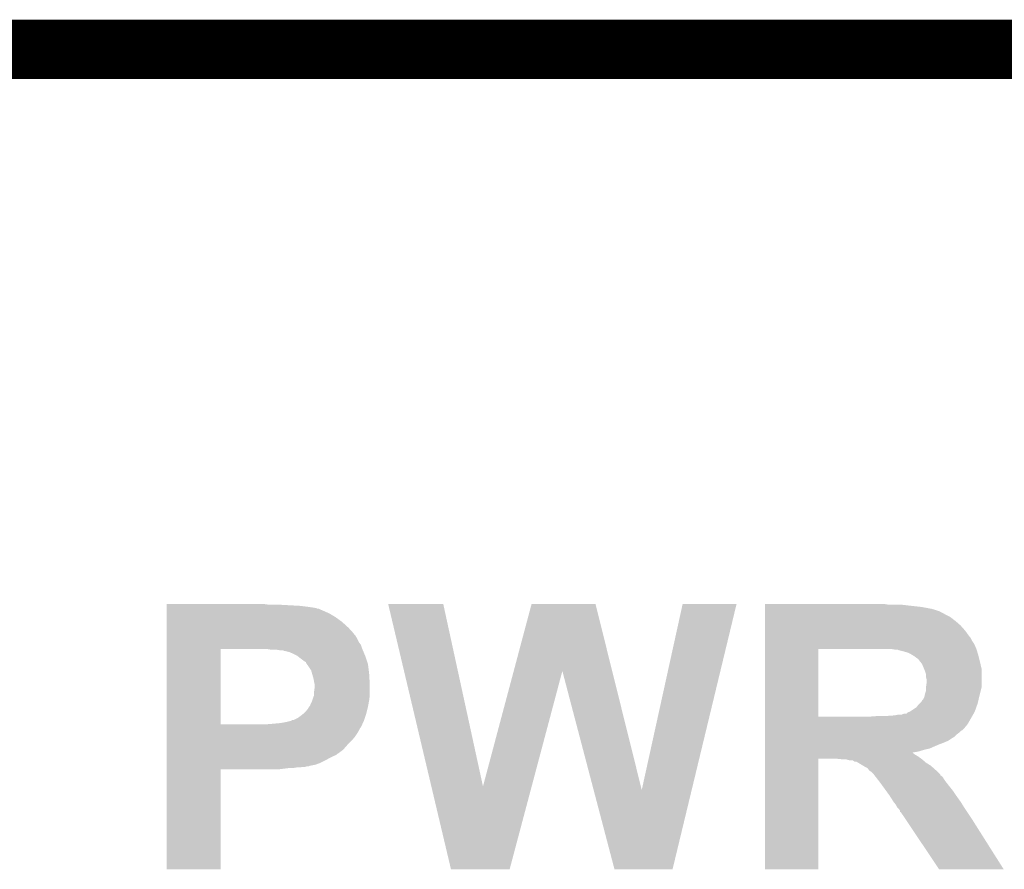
# Model space of a CAD drawing. Extents: x -4 to 126, y -8 to 66.
# Tile 79 of 256: x 16.29 to 20.51, y 61.98 to 65.63. Entities that reach past the tile are written whole.
import ezdxf

# ---------------------------------------------------------------- set-up
doc = ezdxf.new("R2010")
doc.units = 0
doc.layers.add('CLICKER_2_FOR_TMPM4L4A_V104_GKO', color=14, linetype='CONTINUOUS')
doc.layers.add('CLICKER_2_FOR_TMPM4L4A_V104_GTO', color=11, linetype='CONTINUOUS')

msp = doc.modelspace()

# ---------------------------------------------------------------- linework, layer by layer
at = {"layer": 'CLICKER_2_FOR_TMPM4L4A_V104_GKO', "const_width": 0.254}
msp.add_lwpolyline([(-0.5715, 65.50152), (122.22226, 65.50152)], dxfattribs=at)
at = {"layer": 'CLICKER_2_FOR_TMPM4L4A_V104_GTO'}
for points in [[(16.91642, 63.119), (16.916422, 63.12154), (17.353282, 63.119), (17.3355, 63.12154)], [(16.91642, 63.11392), (16.91642, 63.119), (17.4879, 63.11392), (17.39646, 63.119)], [(16.91642, 63.10884), (16.91642, 63.11392), (17.52854, 63.10884), (17.4879, 63.11392)], [(17.86639, 63.121522), (17.866386, 63.121538), (18.102584, 63.121522), (17.866386, 63.121538)], [(18.05145, 62.339308), (17.86639, 63.121522), (18.272784, 62.339308), (18.102584, 63.121522)], [(18.404614, 62.83444), (18.481052, 63.121522), (18.826694, 62.83444), (18.755364, 63.121522)], [(18.481052, 63.121522), (18.481058, 63.12154), (18.755364, 63.121522), (18.481058, 63.12154)], [(18.9535, 62.324072), (19.128752, 63.121514), (19.16762, 62.324072), (19.359874, 63.121514)], [(19.128752, 63.121514), (19.128758, 63.12154), (19.359874, 63.121514), (19.128758, 63.12154)], [(19.48182, 63.119), (19.481822, 63.12154), (20.010122, 63.119), (19.994882, 63.12154)], [(19.48182, 63.11392), (19.48182, 63.119), (20.10918, 63.11392), (20.066, 63.119)], [(19.48182, 63.10884), (19.48182, 63.11392), (20.1549, 63.10884), (20.10918, 63.11392)], [(16.91642, 63.1063), (16.91642, 63.10884), (17.546318, 63.1063), (17.52854, 63.10884)], [(16.91642, 63.103758), (16.91642, 63.1063), (17.559022, 63.103758), (17.546318, 63.1063)], [(16.91642, 63.10122), (16.91642, 63.103758), (17.564104, 63.10122), (17.559022, 63.103758)], [(16.91642, 63.101218), (16.91642, 63.10122), (17.569184, 63.101218), (17.564104, 63.10122)], [(16.91642, 63.09868), (16.91642, 63.101218), (17.57426, 63.09868), (17.569184, 63.101218)], [(16.91642, 63.09106), (16.91642, 63.09868), (17.59204, 63.09106), (17.57426, 63.09868)], [(16.91642, 63.0809), (16.91642, 63.09106), (17.6149, 63.0809), (17.59204, 63.09106)], [(16.91642, 63.065662), (16.91642, 63.0809), (17.640298, 63.065662), (17.6149, 63.0809)], [(19.48182, 63.10122), (19.48182, 63.10884), (20.19554, 63.10122), (20.1549, 63.10884)], [(19.48182, 63.09614), (19.48182, 63.10122), (20.21332, 63.09614), (20.19554, 63.10122)], [(19.48182, 63.09106), (19.48182, 63.09614), (20.228564, 63.09106), (20.21332, 63.09614)], [(19.48182, 63.091054), (19.48182, 63.09106), (20.231106, 63.091054), (20.228564, 63.09106)], [(19.48182, 63.088518), (19.48182, 63.091054), (20.233644, 63.088518), (20.231106, 63.091054)], [(19.48182, 63.08344), (19.48182, 63.088518), (20.243798, 63.08344), (20.233644, 63.088518)], [(19.48182, 63.07582), (19.48182, 63.08344), (20.2565, 63.07582), (20.243798, 63.08344)], [(19.48182, 63.065658), (19.48182, 63.07582), (20.27682, 63.065658), (20.2565, 63.07582)], [(16.91642, 63.045338), (16.91642, 63.065662), (17.668242, 63.045338), (17.640298, 63.065662)], [(16.91642, 63.01994), (16.91642, 63.045338), (17.69618, 63.01994), (17.668242, 63.045338)], [(19.481818, 63.007242), (19.48182, 63.0301), (20.340318, 63.007242), (20.32, 63.0301)], [(19.48182, 63.04788), (19.48182, 63.065658), (20.29968, 63.04788), (20.27682, 63.065658)], [(19.48182, 63.0301), (19.48182, 63.04788), (20.32, 63.0301), (20.29968, 63.04788)], [(16.916418, 62.991994), (16.91642, 63.01994), (17.72158, 62.991994), (17.69618, 63.01994)], [(16.916418, 62.98946), (16.916418, 62.991994), (17.721602, 62.98946), (17.72158, 62.991994)], [(16.916418, 62.989446), (16.916418, 62.98946), (17.724126, 62.989446), (17.721602, 62.98946)], [(16.916418, 62.984378), (16.916418, 62.989446), (17.726662, 62.984378), (17.724126, 62.989446)], [(19.481818, 62.9793), (19.481818, 63.007242), (20.360642, 62.9793), (20.340318, 63.007242)], [(16.916418, 62.976758), (16.916418, 62.984378), (17.73174, 62.976758), (17.726662, 62.984378)], [(16.916418, 62.95644), (16.916418, 62.976758), (17.741902, 62.95644), (17.73174, 62.976758)], [(16.916418, 62.946278), (16.916418, 62.95644), (17.74952, 62.946278), (17.741902, 62.95644)], [(16.916418, 62.931042), (16.916418, 62.946278), (17.7546, 62.931042), (17.74952, 62.946278)], [(19.481818, 62.976756), (19.481818, 62.9793), (20.363182, 62.976756), (20.360642, 62.9793)], [(19.481818, 62.966598), (19.481818, 62.976756), (20.368262, 62.966598), (20.363182, 62.976756)], [(19.481818, 62.95136), (19.481818, 62.966598), (20.37842, 62.95136), (20.368262, 62.966598)], [(19.481818, 62.9285), (19.481818, 62.95136), (20.388582, 62.9285), (20.37842, 62.95136)], [(16.916412, 62.605942), (16.916418, 62.92848), (17.14754, 62.605942), (17.147542, 62.92848)], [(16.916418, 62.9285), (16.916418, 62.931042), (17.75566, 62.9285), (17.7546, 62.931042)], [(16.916418, 62.92848), (16.916418, 62.9285), (17.147542, 62.92848), (17.31772, 62.9285)], [(17.363442, 62.92596), (17.348202, 62.9285), (17.756718, 62.92596), (17.75566, 62.9285)], [(17.401542, 62.92342), (17.386302, 62.92596), (17.757776, 62.92342), (17.756718, 62.92596)], [(17.414244, 62.923418), (17.401542, 62.92342), (17.757778, 62.923418), (17.757776, 62.92342)], [(17.419324, 62.92088), (17.414244, 62.923418), (17.758834, 62.92088), (17.757778, 62.923418)], [(17.442182, 62.915798), (17.421862, 62.92088), (17.760952, 62.915798), (17.758834, 62.92088)], [(17.45996, 62.90818), (17.442182, 62.915798), (17.764126, 62.90818), (17.760952, 62.915798)], [(17.4752, 62.90056), (17.45996, 62.90818), (17.7673, 62.90056), (17.764126, 62.90818)], [(17.4879, 62.8904), (17.4752, 62.90056), (17.770688, 62.8904), (17.7673, 62.90056)], [(19.481812, 62.638962), (19.481818, 62.92848), (19.7104, 62.638962), (19.710402, 62.92848)], [(19.481818, 62.92848), (19.481818, 62.9285), (19.710402, 62.92848), (19.97456, 62.9285)], [(20.040602, 62.92596), (20.025362, 62.9285), (20.389344, 62.92596), (20.388582, 62.9285)], [(20.050764, 62.925958), (20.040602, 62.92596), (20.389346, 62.925958), (20.389344, 62.92596)], [(20.055842, 62.923418), (20.050764, 62.925958), (20.390108, 62.923418), (20.389346, 62.925958)], [(20.07616, 62.91834), (20.055842, 62.923418), (20.39163, 62.91834), (20.390108, 62.923418)], [(20.09394, 62.91326), (20.07616, 62.91834), (20.393154, 62.91326), (20.39163, 62.91834)], [(20.109178, 62.90564), (20.09394, 62.91326), (20.39544, 62.90564), (20.393154, 62.91326)], [(20.113412, 62.9031), (20.109178, 62.90564), (20.3962, 62.9031), (20.39544, 62.90564)], [(20.12188, 62.89802), (20.113412, 62.9031), (20.39747, 62.89802), (20.3962, 62.9031)], [(17.508222, 62.87516), (17.4879, 62.8904), (17.775768, 62.87516), (17.770688, 62.8904)], [(17.5133, 62.872606), (17.508222, 62.87516), (17.776618, 62.872606), (17.775768, 62.87516)], [(17.513304, 62.870074), (17.5133, 62.872606), (17.777462, 62.870074), (17.776618, 62.872606)], [(17.518746, 62.862458), (17.513304, 62.870074), (17.78, 62.862458), (17.777462, 62.870074)], [(17.526, 62.8523), (17.518746, 62.862458), (17.781196, 62.8523), (17.78, 62.862458)], [(20.13204, 62.8904), (20.12188, 62.89802), (20.399376, 62.8904), (20.39747, 62.89802)], [(20.139662, 62.885314), (20.13204, 62.8904), (20.400648, 62.885314), (20.399376, 62.8904)], [(20.142202, 62.88024), (20.139662, 62.885314), (20.401916, 62.88024), (20.400648, 62.885314)], [(20.144742, 62.877698), (20.142202, 62.88024), (20.402552, 62.877698), (20.401916, 62.88024)], [(20.148804, 62.87262), (20.144742, 62.877698), (20.40382, 62.87262), (20.402552, 62.877698)], [(20.1549, 62.864998), (20.148804, 62.87262), (20.40558, 62.864998), (20.40382, 62.87262)], [(20.16252, 62.84722), (20.1549, 62.864998), (20.409682, 62.84722), (20.40558, 62.864998)], [(17.536162, 62.83706), (17.526, 62.8523), (17.78299, 62.83706), (17.781196, 62.8523)], [(17.541242, 62.81928), (17.536162, 62.83706), (17.78508, 62.81928), (17.78299, 62.83706)], [(17.54632, 62.8015), (17.541242, 62.81928), (17.786016, 62.8015), (17.78508, 62.81928)], [(18.272784, 62.339308), (18.404614, 62.83444), (18.481544, 62.339308), (18.613098, 62.83444)], [(18.747192, 62.324072), (18.613098, 62.83444), (18.9535, 62.324072), (18.826694, 62.83444)], [(20.16557, 62.839598), (20.16252, 62.84722), (20.41144, 62.839598), (20.409682, 62.84722)], [(20.1676, 62.834522), (20.16557, 62.839598), (20.41144, 62.834522), (20.41144, 62.839598)], [(20.17268, 62.819276), (20.1676, 62.834522), (20.41144, 62.819276), (20.41144, 62.834522)], [(20.17268, 62.806578), (20.17268, 62.819276), (20.41144, 62.806578), (20.41144, 62.819276)], [(17.54886, 62.78626), (17.54632, 62.8015), (17.786818, 62.78626), (17.786016, 62.8015)], [(17.5514, 62.776098), (17.54886, 62.78626), (17.787354, 62.776098), (17.786818, 62.78626)], [(17.5514, 62.771022), (17.5514, 62.776098), (17.78762, 62.771022), (17.787354, 62.776098)], [(20.17522, 62.796418), (20.17268, 62.806578), (20.41144, 62.796418), (20.41144, 62.806578)], [(20.17268, 62.768478), (20.17522, 62.78626), (20.41144, 62.768478), (20.41144, 62.78626)], [(20.17522, 62.78626), (20.17522, 62.796418), (20.41144, 62.78626), (20.41144, 62.796418)], [(17.548858, 62.73292), (17.54886, 62.748158), (17.78762, 62.73292), (17.78762, 62.748158)], [(17.548858, 62.730376), (17.548858, 62.73292), (17.787336, 62.730376), (17.78762, 62.73292)], [(17.54886, 62.748158), (17.5514, 62.76594), (17.78762, 62.748158), (17.78762, 62.76594)], [(17.5514, 62.76594), (17.5514, 62.771022), (17.78762, 62.76594), (17.78762, 62.771022)], [(20.166074, 62.72784), (20.1676, 62.735458), (20.40128, 62.72784), (20.403184, 62.735458)], [(20.1676, 62.735458), (20.172678, 62.750698), (20.403184, 62.735458), (20.406994, 62.750698)], [(20.172678, 62.750698), (20.17268, 62.768478), (20.406994, 62.750698), (20.41144, 62.768478)], [(17.531076, 62.684658), (17.53362, 62.692278), (17.78046, 62.684658), (17.781846, 62.692278)], [(17.53362, 62.692278), (17.5387, 62.70244), (17.781846, 62.692278), (17.783694, 62.70244)], [(17.5387, 62.70244), (17.541238, 62.71006), (17.783694, 62.70244), (17.78508, 62.71006)], [(17.541238, 62.71006), (17.54378, 62.717682), (17.78508, 62.71006), (17.785926, 62.717682)], [(17.54378, 62.717682), (17.548858, 62.730376), (17.785926, 62.717682), (17.787336, 62.730376)], [(20.132038, 62.679578), (20.13966, 62.689738), (20.388214, 62.679578), (20.391842, 62.689738)], [(20.13966, 62.689738), (20.14474, 62.69482), (20.391842, 62.689738), (20.393658, 62.69482)], [(20.14474, 62.69482), (20.152358, 62.70244), (20.393658, 62.69482), (20.395416, 62.70244)], [(20.152358, 62.70244), (20.154898, 62.707516), (20.395416, 62.70244), (20.396588, 62.707516)], [(20.154898, 62.707516), (20.159978, 62.7126), (20.396588, 62.707516), (20.397762, 62.7126)], [(20.159978, 62.7126), (20.165058, 62.722758), (20.397762, 62.7126), (20.400106, 62.722758)], [(20.165058, 62.722758), (20.166074, 62.72784), (20.400106, 62.722758), (20.40128, 62.72784)], [(17.49044, 62.64148), (17.503138, 62.651638), (17.768992, 62.64148), (17.772378, 62.651638)], [(17.503138, 62.651638), (17.503142, 62.651642), (17.772378, 62.651638), (17.77238, 62.651642)], [(17.503142, 62.651642), (17.51584, 62.66434), (17.77238, 62.651642), (17.775554, 62.66434)], [(17.51584, 62.66434), (17.525996, 62.677036), (17.775554, 62.66434), (17.778728, 62.677036)], [(17.525996, 62.677036), (17.526, 62.679574), (17.778728, 62.677036), (17.779362, 62.679574)], [(17.526, 62.679574), (17.52854, 62.68212), (17.779362, 62.679574), (17.78, 62.68212)], [(17.52854, 62.68212), (17.531076, 62.684658), (17.78, 62.68212), (17.78046, 62.684658)], [(20.065996, 62.64656), (20.078696, 62.651638), (20.373702, 62.64656), (20.376604, 62.651638)], [(20.078696, 62.651638), (20.088854, 62.65164), (20.376604, 62.651638), (20.376606, 62.65164)], [(20.088854, 62.65164), (20.093938, 62.656716), (20.376606, 62.65164), (20.379506, 62.656716)], [(20.093938, 62.656716), (20.101554, 62.659258), (20.379506, 62.656716), (20.38096, 62.659258)], [(20.101554, 62.659258), (20.10156, 62.65926), (20.38096, 62.659258), (20.38096, 62.65926)], [(20.10156, 62.65926), (20.132038, 62.679578), (20.38096, 62.65926), (20.388214, 62.679578)], [(16.91641, 62.59322), (16.916412, 62.60592), (17.749518, 62.59322), (17.75529, 62.60592)], [(16.916412, 62.60592), (16.916412, 62.605942), (17.345662, 62.60592), (17.14754, 62.605942)], [(17.345662, 62.60592), (17.37614, 62.60846), (17.75529, 62.60592), (17.756446, 62.60846)], [(17.37614, 62.60846), (17.404082, 62.611), (17.756446, 62.60846), (17.7576, 62.611)], [(17.404082, 62.611), (17.43202, 62.61608), (17.7576, 62.611), (17.75991, 62.61608)], [(17.43202, 62.61608), (17.452334, 62.621158), (17.75991, 62.61608), (17.762218, 62.621158)], [(17.452334, 62.621158), (17.452336, 62.62116), (17.762218, 62.621158), (17.76222, 62.62116)], [(17.452336, 62.62116), (17.454874, 62.623694), (17.76222, 62.62116), (17.763064, 62.623694)], [(17.454874, 62.623694), (17.459956, 62.6237), (17.763064, 62.623694), (17.763066, 62.6237)], [(17.459956, 62.6237), (17.480278, 62.63386), (17.763066, 62.6237), (17.766452, 62.63386)], [(17.480278, 62.63386), (17.49044, 62.64148), (17.766452, 62.63386), (17.768992, 62.64148)], [(19.48181, 62.590682), (19.481812, 62.605922), (20.337782, 62.590682), (20.35048, 62.605922)], [(19.481812, 62.63894), (19.481812, 62.638962), (19.933922, 62.63894), (19.7104, 62.638962)], [(19.481812, 62.605922), (19.481812, 62.63894), (20.35048, 62.605922), (20.369348, 62.63894)], [(19.933922, 62.63894), (19.96694, 62.64148), (20.369348, 62.63894), (20.3708, 62.64148)], [(20.002502, 62.64148), (20.03806, 62.64402), (20.3708, 62.64148), (20.37225, 62.64402)], [(20.03806, 62.64402), (20.050758, 62.64656), (20.37225, 62.64402), (20.373702, 62.64656)], [(16.91641, 62.590676), (16.91641, 62.59322), (17.746978, 62.590676), (17.749518, 62.59322)], [(16.91641, 62.580522), (16.91641, 62.590676), (17.7419, 62.580522), (17.746978, 62.590676)], [(16.91641, 62.56782), (16.91641, 62.580522), (17.734282, 62.56782), (17.7419, 62.580522)], [(16.91641, 62.552578), (16.91641, 62.56782), (17.72412, 62.552578), (17.734282, 62.56782)], [(19.48181, 62.580518), (19.48181, 62.590682), (20.327616, 62.580518), (20.337782, 62.590682)], [(19.48181, 62.577978), (19.48181, 62.580518), (20.32254, 62.577978), (20.327616, 62.580518)], [(19.48181, 62.57036), (19.48181, 62.577978), (20.314918, 62.57036), (20.32254, 62.577978)], [(19.48181, 62.562738), (19.48181, 62.57036), (20.30476, 62.562738), (20.314918, 62.57036)], [(19.48181, 62.552578), (19.48181, 62.562738), (20.294598, 62.552578), (20.30476, 62.562738)], [(16.91641, 62.5348), (16.91641, 62.552578), (17.708882, 62.5348), (17.72412, 62.552578)], [(16.91641, 62.51702), (16.91641, 62.5348), (17.6911, 62.51702), (17.708882, 62.5348)], [(19.48181, 62.544962), (19.48181, 62.552578), (20.2819, 62.544962), (20.294598, 62.552578)], [(19.48181, 62.5348), (19.48181, 62.544962), (20.26666, 62.5348), (20.2819, 62.544962)], [(19.48181, 62.52718), (19.48181, 62.5348), (20.24888, 62.52718), (20.26666, 62.5348)], [(19.48181, 62.51956), (19.48181, 62.52718), (20.22856, 62.51956), (20.24888, 62.52718)], [(16.916408, 62.496698), (16.91641, 62.51702), (17.673318, 62.496698), (17.6911, 62.51702)], [(16.916408, 62.48146), (16.916408, 62.496698), (17.652998, 62.48146), (17.673318, 62.496698)], [(16.916408, 62.478918), (16.916408, 62.48146), (17.64792, 62.478918), (17.652998, 62.48146)], [(16.916408, 62.47384), (16.916408, 62.478918), (17.642836, 62.47384), (17.64792, 62.478918)], [(19.481808, 62.4967), (19.48181, 62.50178), (20.165062, 62.4967), (20.187918, 62.50178)], [(19.481808, 62.48908), (19.481808, 62.4967), (20.13966, 62.48908), (20.165062, 62.4967)], [(19.481808, 62.484), (19.481808, 62.48908), (20.111964, 62.484), (20.13966, 62.48908)], [(19.481808, 62.483996), (19.481808, 62.484), (20.114266, 62.483996), (20.111964, 62.484)], [(19.481808, 62.476378), (19.481808, 62.483996), (20.124422, 62.476378), (20.114266, 62.483996)], [(19.48181, 62.51194), (19.48181, 62.51956), (20.21078, 62.51194), (20.22856, 62.51956)], [(19.48181, 62.50178), (19.48181, 62.51194), (20.187918, 62.50178), (20.21078, 62.51194)], [(16.916408, 62.46876), (16.916408, 62.47384), (17.63014, 62.46876), (17.642836, 62.47384)], [(16.916408, 62.46114), (16.916408, 62.46876), (17.614902, 62.46114), (17.63014, 62.46876)], [(16.916408, 62.45098), (16.916408, 62.46114), (17.59712, 62.45098), (17.614902, 62.46114)], [(16.916408, 62.44082), (16.916408, 62.45098), (17.5768, 62.44082), (17.59712, 62.45098)], [(16.916408, 62.4332), (16.916408, 62.44082), (17.556478, 62.4332), (17.5768, 62.44082)], [(19.4818, 61.983642), (19.481808, 62.458578), (19.710378, 61.983642), (19.7104, 62.458578)], [(19.481808, 62.468762), (19.481808, 62.476378), (20.13712, 62.468762), (20.124422, 62.476378)], [(19.481808, 62.4586), (19.481808, 62.468762), (20.151346, 62.4586), (20.13712, 62.468762)], [(19.481808, 62.458578), (19.481808, 62.4586), (19.7104, 62.458578), (19.784062, 62.4586)], [(19.80946, 62.45606), (19.784062, 62.4586), (20.1549, 62.45606), (20.151346, 62.4586)], [(19.845016, 62.45098), (19.827238, 62.45606), (20.160828, 62.45098), (20.1549, 62.45606)], [(19.865334, 62.445904), (19.857716, 62.45098), (20.16675, 62.445904), (20.160828, 62.45098)], [(19.872956, 62.4459), (19.865334, 62.445904), (20.166756, 62.4459), (20.16675, 62.445904)], [(19.881424, 62.44082), (19.872956, 62.4459), (20.172682, 62.44082), (20.166756, 62.4459)], [(19.902598, 62.428118), (19.881424, 62.44082), (20.193002, 62.428118), (20.172682, 62.44082)], [(16.9164, 61.983642), (16.916408, 62.412858), (17.147518, 61.983642), (17.14754, 62.412858)], [(16.916408, 62.42812), (16.916408, 62.4332), (17.533618, 62.42812), (17.556478, 62.4332)], [(16.916408, 62.428118), (16.916408, 62.42812), (17.531076, 62.428118), (17.533618, 62.42812)], [(16.916408, 62.42558), (16.916408, 62.428118), (17.525996, 62.42558), (17.531076, 62.428118)], [(16.916408, 62.425578), (16.916408, 62.42558), (17.518378, 62.425578), (17.525996, 62.42558)], [(16.916408, 62.42304), (16.916408, 62.425578), (17.510756, 62.42304), (17.518378, 62.425578)], [(16.916408, 62.4205), (16.916408, 62.42304), (17.487898, 62.4205), (17.498058, 62.42304)], [(16.916408, 62.41796), (16.916408, 62.4205), (17.457418, 62.41796), (17.472658, 62.4205)], [(16.916408, 62.41288), (16.916408, 62.41796), (17.398998, 62.41288), (17.43964, 62.41796)], [(16.916408, 62.412858), (16.916408, 62.41288), (17.14754, 62.412858), (17.398998, 62.41288)], [(19.911062, 62.42304), (19.902598, 62.428118), (20.198716, 62.42304), (20.193002, 62.428118)], [(19.921214, 62.417962), (19.911062, 62.42304), (20.204428, 62.417962), (20.198716, 62.42304)], [(19.928838, 62.407802), (19.921214, 62.417962), (20.215858, 62.407802), (20.204428, 62.417962)], [(19.928842, 62.4078), (19.928838, 62.407802), (20.21586, 62.4078), (20.215858, 62.407802)], [(19.93646, 62.40272), (19.928842, 62.4078), (20.22094, 62.40272), (20.21586, 62.4078)], [(19.949158, 62.39002), (19.93646, 62.40272), (20.233636, 62.39002), (20.22094, 62.40272)], [(19.949164, 62.390014), (19.949158, 62.39002), (20.23364, 62.390014), (20.233636, 62.39002)], [(19.951068, 62.387476), (19.949164, 62.390014), (20.233648, 62.387476), (20.23364, 62.390014)], [(19.95678, 62.37986), (19.951068, 62.387476), (20.243798, 62.37986), (20.233648, 62.387476)], [(19.956784, 62.379856), (19.95678, 62.37986), (20.243802, 62.379856), (20.243798, 62.37986)], [(19.966658, 62.36716), (19.956784, 62.379856), (20.25142, 62.36716), (20.243802, 62.379856)], [(19.97456, 62.357), (19.966658, 62.36716), (20.25904, 62.357), (20.25142, 62.36716)], [(19.98195, 62.34684), (19.97456, 62.357), (20.26666, 62.34684), (20.25904, 62.357)], [(18.135596, 61.983638), (18.05145, 62.339308), (18.387046, 61.983638), (18.481544, 62.339308)], [(18.836636, 61.983636), (18.747192, 62.324072), (19.085544, 61.983636), (19.16762, 62.324072)], [(20.000422, 62.32144), (19.98195, 62.34684), (20.28698, 62.32144), (20.26666, 62.34684)], [(20.011506, 62.3062), (20.000422, 62.32144), (20.29714, 62.3062), (20.28698, 62.32144)], [(20.0152, 62.301118), (20.011506, 62.3062), (20.30077, 62.301118), (20.29714, 62.3062)], [(20.03298, 62.273182), (20.0152, 62.301118), (20.320726, 62.273182), (20.30077, 62.301118)], [(20.035014, 62.27064), (20.03298, 62.273182), (20.32254, 62.27064), (20.320726, 62.273182)], [(20.04314, 62.26048), (20.035014, 62.27064), (20.32889, 62.26048), (20.32254, 62.27064)], [(20.048218, 62.250324), (20.04314, 62.26048), (20.335238, 62.250324), (20.32889, 62.26048)], [(20.048222, 62.25032), (20.048218, 62.250324), (20.33524, 62.25032), (20.335238, 62.250324)], [(20.055838, 62.242702), (20.048222, 62.25032), (20.34032, 62.242702), (20.33524, 62.25032)], [(20.060916, 62.235086), (20.055838, 62.242702), (20.345396, 62.235086), (20.34032, 62.242702)], [(20.06092, 62.230022), (20.060916, 62.235086), (20.348772, 62.230022), (20.345396, 62.235086)], [(20.06345, 62.23), (20.06092, 62.230022), (20.348788, 62.23), (20.348772, 62.230022)], [(20.080472, 62.2046), (20.06345, 62.23), (20.36572, 62.2046), (20.348788, 62.23)], [(20.228556, 61.983628), (20.080472, 62.2046), (20.505376, 61.983628), (20.36572, 62.2046)], [(17.147518, 61.98362), (16.9164, 61.983642), (17.147518, 61.98362), (17.147518, 61.983642)], [(18.387042, 61.98362), (18.135596, 61.983638), (18.387042, 61.98362), (18.387046, 61.983638)], [(19.085542, 61.98362), (18.836636, 61.983636), (19.085542, 61.98362), (19.085544, 61.983636)], [(19.710378, 61.98362), (19.4818, 61.983642), (19.710378, 61.98362), (19.710378, 61.983642)], [(20.50538, 61.98362), (20.228556, 61.983628), (20.50538, 61.98362), (20.505376, 61.983628)]]:
    msp.add_solid(points, dxfattribs=at)

doc.saveas('drawing.dxf')
